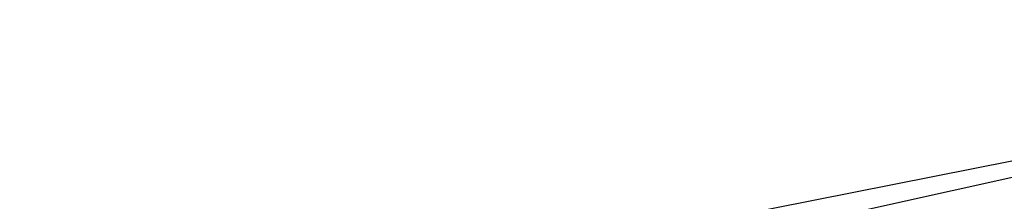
# Model space of a CAD drawing. Extents: x -0.371 to 0.222, y -0.116 to 0.
# Tile 212 of 256: x -0.073735 to -0.071737, y -0.100619 to -0.10025. Entities that reach past the tile are written whole.
import ezdxf

# ---------------------------------------------------------------- set-up
doc = ezdxf.new("R2010")
doc.units = 0
doc.layers.add('mesh', color=7, linetype='CONTINUOUS')

msp = doc.modelspace()

# ---------------------------------------------------------------- meshes
at = {"layer": 'mesh'}
mesh = msp.add_polyface(dxfattribs=at)
corners = [(-0.1049999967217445, -0.0051730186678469, -0.1608399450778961), (-0.1049999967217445, -0.0001730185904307, -0.1630621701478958), (-0.0187691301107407, -0.0001730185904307, -0.1630621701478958), (-0.1049999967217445, -0.1008608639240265, -0.1183120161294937), (-0.1099999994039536, -0.0051730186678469, -0.1608399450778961), (-0.1075000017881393, -0.0008428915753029, -0.1627644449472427), (-0.1069134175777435, -0.0005536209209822, -0.1628930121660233), (-0.1056526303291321, -0.0002157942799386, -0.1630431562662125), (-0.1062940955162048, -0.0003433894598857, -0.1629864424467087), (-0.0137691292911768, -0.0001730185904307, -0.1685337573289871), (-0.1049999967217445, -0.0001730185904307, -0.1743775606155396), (-0.0184193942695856, -0.03290144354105, -0.1773775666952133), (-0.1069318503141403, -0.0046553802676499, -0.1773775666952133), (-0.1070000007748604, -0.0051730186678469, -0.1773775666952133), (-0.0177917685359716, -0.0281341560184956, -0.1773775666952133), (-0.1067320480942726, -0.0041730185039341, -0.1773775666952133), (-0.1064142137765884, -0.0037588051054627, -0.1773775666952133), (-0.105517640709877, -0.0032411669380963, -0.1773775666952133), (-0.0159516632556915, -0.0236917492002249, -0.1773775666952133), (-0.1049999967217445, -0.003173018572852, -0.1773775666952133), (-0.1059999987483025, -0.0034409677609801, -0.1773775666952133), (-0.0187691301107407, -0.0051730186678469, -0.1608399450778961), (-0.1049999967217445, -0.0051730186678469, -0.1723775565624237), (-0.0177917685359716, -0.0281341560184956, -0.1723775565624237), (-0.0184193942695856, -0.03290144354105, -0.1723775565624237), (-0.1062940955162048, -0.0003433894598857, -0.1743775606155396), (-0.1049999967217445, -0.0023965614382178, -0.1772753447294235), (-0.1057185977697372, -0.0024911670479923, -0.1772753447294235), (-0.1049999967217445, -0.0016730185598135, -0.1769756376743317), (-0.1059058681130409, -0.0017922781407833, -0.1769756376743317), (-0.1049999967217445, -0.0010516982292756, -0.1764988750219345), (-0.1060666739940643, -0.0011921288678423, -0.1764988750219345), (-0.1049999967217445, -0.0005749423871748, -0.1758775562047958), (-0.1061900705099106, -0.0007316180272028, -0.1758775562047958), (-0.1049999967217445, -0.0002752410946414, -0.1751540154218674), (-0.1062676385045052, -0.0004421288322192, -0.1751540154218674), (-0.1063882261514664, -0.0027685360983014, -0.1772753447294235), (-0.1067499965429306, -0.0021419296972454, -0.1769756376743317), (-0.1070606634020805, -0.0016038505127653, -0.1764988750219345), (-0.1072990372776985, -0.0011909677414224, -0.1758775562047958), (-0.1074488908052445, -0.0009314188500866, -0.1751540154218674), (-0.1069632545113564, -0.0032097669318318, -0.1772753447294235), (-0.0137691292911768, -0.0002752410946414, -0.1751540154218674), (-0.0137691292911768, -0.0001730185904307, -0.1743775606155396), (-0.0137691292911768, -0.0005749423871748, -0.1758775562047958), (-0.0137691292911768, -0.0010516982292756, -0.1764988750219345), (-0.0137691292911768, -0.0016730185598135, -0.1769756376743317), (-0.0137691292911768, -0.0023965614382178, -0.1772753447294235), (-0.0137691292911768, -0.003173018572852, -0.1773775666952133), (-0.1745534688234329, -0.0396196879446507, -0.3418867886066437), (0.1744699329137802, -0.0395000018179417, -0.3400600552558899), (-0.1744699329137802, -0.0395000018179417, -0.3400600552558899)]
mesh.append_faces([[corners[k] for k in face] for face in [(0, 1, 2, 2), (3, 4, 0, 0), (0, 5, 6, 6), (0, 7, 1, 1), (0, 8, 7, 7), (6, 8, 0, 0), (9, 1, 10, 10), (11, 12, 13, 13), (14, 15, 12, 12), (16, 15, 14, 14), (17, 18, 19, 19), (20, 14, 17, 17), (20, 16, 14, 14), (0, 21, 22, 22), (23, 24, 22, 22), (7, 10, 1, 1), (7, 25, 10, 10), (8, 25, 7, 7), (6, 25, 8, 8), (3, 0, 22, 22), (26, 17, 19, 19), (26, 27, 17, 17), (28, 27, 26, 26), (28, 29, 27, 27), (30, 29, 28, 28), (30, 31, 29, 29), (32, 31, 30, 30), (32, 33, 31, 31), (34, 33, 32, 32), (34, 35, 33, 33), (10, 35, 34, 34), (10, 25, 35, 35), (27, 20, 17, 17), (27, 36, 20, 20), (29, 36, 27, 27), (29, 37, 36, 36), (31, 37, 29, 29), (33, 38, 31, 31), (35, 39, 33, 33), (25, 40, 35, 35), (36, 16, 20, 20), (36, 41, 16, 16), (42, 43, 10, 10), (34, 42, 10, 10), (32, 44, 34, 34), (30, 45, 32, 32), (28, 46, 30, 30), (26, 47, 28, 28), (19, 48, 26, 26), (49, 50, 51, 51)]])
mesh = msp.add_polyface(dxfattribs=at)
corners = [(0.1049999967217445, -0.0051730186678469, -0.1608399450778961), (0.1099999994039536, -0.1008608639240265, -0.1183120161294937), (0.1049999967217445, -0.1008608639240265, -0.1183120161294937), (0.0177917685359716, -0.0281341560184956, -0.1773775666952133), (0.105517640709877, -0.0032411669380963, -0.1773775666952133), (0.1049999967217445, -0.003173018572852, -0.1773775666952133), (0.1059999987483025, -0.0034409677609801, -0.1773775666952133), (0.1064142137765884, -0.0037588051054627, -0.1773775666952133), (0.1067320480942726, -0.0041730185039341, -0.1773775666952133), (0.1069318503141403, -0.0046553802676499, -0.1773775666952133), (0.0184193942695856, -0.03290144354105, -0.1773775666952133), (0.1070000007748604, -0.0051730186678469, -0.1773775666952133), (0.0184193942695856, -0.0535000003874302, -0.1773775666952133), (0.1070000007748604, -0.1008608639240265, -0.1773775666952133), (0.0177917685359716, -0.0582672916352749, -0.1773775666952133), (0.0159516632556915, -0.0627096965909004, -0.1773775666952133), (0.1049999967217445, -0.1008608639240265, -0.1723775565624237), (0.0184193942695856, -0.03290144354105, -0.1723775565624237), (0.1049999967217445, -0.0051730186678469, -0.1723775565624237), (0.0177917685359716, -0.0582672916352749, -0.1723775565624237), (0.0184193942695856, -0.0535000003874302, -0.1723775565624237), (0.1076675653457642, -0.1008608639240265, -0.1773023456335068), (0.1077729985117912, -0.1008608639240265, -0.1772654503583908), (0.1077764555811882, -0.0051730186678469, -0.1772753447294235), (-0.1785841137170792, -0.0465000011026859, -0.3521844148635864), (0.1785841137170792, -0.0465000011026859, -0.3521844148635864), (0.1773053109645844, -0.0440063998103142, -0.350274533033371), (-0.1792470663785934, -0.0481302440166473, -0.3529893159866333), (0.1792470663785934, -0.0481302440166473, -0.3529893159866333), (-0.1797944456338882, -0.0498765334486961, -0.353583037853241), (0.1797944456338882, -0.0498765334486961, -0.353583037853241), (-0.1801612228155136, -0.0516621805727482, -0.3539389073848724), (0.1801612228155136, -0.0516621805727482, -0.3539389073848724), (-0.1803197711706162, -0.0535000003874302, -0.3540600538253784), (0.1803197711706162, -0.0535000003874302, -0.3540600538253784), (0.1802487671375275, -0.0553419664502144, -0.3539383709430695), (-0.1802487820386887, -0.0553419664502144, -0.3539383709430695), (0.179964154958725, -0.0571234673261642, -0.353583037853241), (-0.179964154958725, -0.0571234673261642, -0.353583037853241), (0.1794866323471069, -0.0588811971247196, -0.3529845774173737), (-0.1794866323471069, -0.0588811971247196, -0.3529845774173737), (0.1788889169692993, -0.0604999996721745, -0.3521844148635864), (0.1775881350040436, -0.0632000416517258, -0.3501126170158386), (-0.1774920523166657, -0.0633994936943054, -0.3499595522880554), (0.1774920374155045, -0.0633994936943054, -0.3499595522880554), (-0.1775881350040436, -0.0632000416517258, -0.3501126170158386), (0.175624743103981, -0.0665018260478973, -0.3348684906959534), (-0.1761859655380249, -0.0656243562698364, -0.3330600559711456), (0.1761859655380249, -0.0656243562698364, -0.3330600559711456), (0.1752804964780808, -0.0670229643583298, -0.3364365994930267), (-0.175624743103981, -0.0665018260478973, -0.3348684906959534), (0.1750412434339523, -0.0673784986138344, -0.3382195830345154), (-0.1752804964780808, -0.0670229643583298, -0.3364365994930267), (0.1749586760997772, -0.067500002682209, -0.3400600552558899), (-0.1750412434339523, -0.0673784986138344, -0.3382195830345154), (0.1750404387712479, -0.0673796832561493, -0.3418915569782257), (-0.1749586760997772, -0.067500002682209, -0.3400600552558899), (0.1752804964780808, -0.0670229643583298, -0.3436835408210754), (-0.1750404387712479, -0.0673796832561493, -0.3418915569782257), (0.175624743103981, -0.0665018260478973, -0.3452516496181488), (-0.1752804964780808, -0.0670229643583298, -0.3436835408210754), (0.1761859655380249, -0.0656243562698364, -0.3470600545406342), (-0.175624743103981, -0.0665018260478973, -0.3452516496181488), (-0.1757349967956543, -0.041375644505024, -0.3330600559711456), (0.1751871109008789, -0.0405456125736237, -0.3347512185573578), (0.1757349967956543, -0.041375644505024, -0.3330600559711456), (-0.1748006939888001, -0.0399770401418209, -0.3364365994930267), (0.1748006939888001, -0.0399770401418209, -0.3364365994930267), (-0.1744699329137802, -0.0395000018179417, -0.3400600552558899), (0.1744699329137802, -0.0395000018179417, -0.3400600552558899), (0.1745546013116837, -0.0396213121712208, -0.33822101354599), (-0.1745534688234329, -0.0396196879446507, -0.3418867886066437), (0.1745534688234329, -0.0396196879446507, -0.3418867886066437), (0.1748006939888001, -0.0399770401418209, -0.3436835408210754), (0.1751871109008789, -0.0405456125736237, -0.3453689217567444), (-0.1751871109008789, -0.0405456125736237, -0.3453689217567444), (0.1757349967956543, -0.041375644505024, -0.3470600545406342), (0.1797944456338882, -0.0498765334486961, -0.3265371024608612), (0.0108555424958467, -0.0520648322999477, -0.3261338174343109), (0.0105768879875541, -0.0506659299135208, -0.3263499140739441), (0.1801614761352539, -0.0516638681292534, -0.3261809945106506), (0.010950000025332, -0.0535000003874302, -0.3260600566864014), (0.1802486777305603, -0.0553428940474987, -0.3261818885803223), (0.0108558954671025, -0.0549324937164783, -0.3261335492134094), (0.179964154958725, -0.0571234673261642, -0.3265371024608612), (0.0105244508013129, -0.0563215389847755, -0.3263894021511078), (0.0103331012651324, -0.0571234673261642, -0.3265371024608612), (0.1775881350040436, -0.0632000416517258, -0.3300075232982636), (0.1774920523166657, -0.0633994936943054, -0.3301605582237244), (0.0083322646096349, -0.0604746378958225, -0.3279824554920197), (0.0014483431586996, -0.0643537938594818, -0.3312172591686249), (0.0028340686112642, -0.0640768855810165, -0.3308878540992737), (0.1770969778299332, -0.0436030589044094, -0.3499575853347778), (-0.1757349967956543, -0.041375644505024, -0.3470600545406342)]
mesh.append_faces([[corners[k] for k in face] for face in [(0, 1, 2, 2), (3, 4, 5, 5), (3, 6, 4, 4), (7, 6, 3, 3), (3, 8, 7, 7), (3, 9, 8, 8), (10, 11, 9, 9), (12, 13, 11, 11), (14, 15, 13, 13), (16, 17, 18, 18), (19, 20, 16, 16), (16, 0, 2, 2), (16, 18, 0, 0), (11, 13, 21, 21), (22, 11, 21, 21), (22, 23, 11, 11), (24, 25, 26, 26), (27, 28, 25, 25), (29, 30, 28, 28), (31, 32, 30, 30), (33, 34, 32, 32), (33, 35, 34, 34), (36, 37, 35, 35), (38, 39, 37, 37), (40, 41, 39, 39), (42, 43, 44, 44), (41, 45, 42, 42), (46, 47, 48, 48), (49, 50, 46, 46), (51, 52, 49, 49), (53, 54, 51, 51), (55, 56, 53, 53), (57, 58, 55, 55), (59, 60, 57, 57), (61, 62, 59, 59), (63, 64, 65, 65), (66, 67, 64, 64), (68, 69, 70, 70), (71, 72, 69, 69), (71, 73, 72, 72), (74, 75, 76, 76), (77, 78, 79, 79), (80, 81, 78, 78), (82, 83, 81, 81), (84, 85, 83, 83), (84, 86, 85, 85), (87, 88, 89, 89), (90, 91, 48, 48), (24, 26, 92, 92), (76, 93, 92, 92)]])
mesh = msp.add_polyface(dxfattribs=at)
corners = [(-0.1099999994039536, -0.0051730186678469, -0.1743775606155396), (-0.1099999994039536, -0.0051730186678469, -0.1608399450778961), (-0.1099999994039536, -0.1008608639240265, -0.1183120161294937), (-0.1095980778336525, -0.0051730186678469, -0.1758775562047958), (-0.1091079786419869, -0.1008608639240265, -0.176485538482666), (-0.1091213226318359, -0.0051730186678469, -0.1764988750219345), (-0.1098977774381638, -0.0051730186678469, -0.1751540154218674), (-0.1095838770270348, -0.1008608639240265, -0.1758686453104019), (-0.1098878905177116, -0.1008608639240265, -0.1751505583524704), (-0.1099999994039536, -0.1008608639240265, -0.1743775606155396), (-0.1099247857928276, -0.1008608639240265, -0.1750451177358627), (-0.1739016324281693, -0.0069415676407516, -0.3400600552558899), (-0.1745990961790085, -0.0067900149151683, -0.3455264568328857), (-0.1746205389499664, -0.0069415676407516, -0.3455207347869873), (-0.1738794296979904, -0.0067900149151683, -0.3400600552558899), (-0.1746205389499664, -0.0069415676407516, -0.3345994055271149), (-0.1745990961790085, -0.0067900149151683, -0.334593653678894), (-0.1767282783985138, -0.0069415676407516, -0.3295108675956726), (-0.1745412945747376, -0.006649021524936, -0.3455419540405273), (-0.1738195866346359, -0.006649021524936, -0.3400600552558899), (-0.1767090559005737, -0.0067900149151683, -0.3294997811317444), (-0.1745412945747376, -0.006649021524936, -0.3345781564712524), (-0.1756651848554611, -0.0689000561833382, -0.3452408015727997), (-0.1756994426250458, -0.0691694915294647, -0.3452316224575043), (-0.1749831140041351, -0.0689000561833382, -0.3400600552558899), (-0.1750185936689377, -0.0691694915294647, -0.3400600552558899), (-0.1756651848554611, -0.0689000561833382, -0.3348793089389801), (-0.175791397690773, -0.069424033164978, -0.345207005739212), (-0.1751137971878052, -0.069424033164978, -0.3400600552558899), (-0.1756994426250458, -0.0691694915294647, -0.3348884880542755), (-0.1751871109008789, -0.0405456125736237, -0.3453689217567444), (-0.1748006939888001, -0.0399770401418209, -0.3436835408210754), (-0.1767282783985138, -0.0069415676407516, -0.3506092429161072), (-0.1748006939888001, -0.0399770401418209, -0.3364365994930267), (-0.1751871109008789, -0.0405456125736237, -0.3347512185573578), (-0.1745546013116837, -0.0396213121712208, -0.33822101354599), (-0.1744699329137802, -0.0395000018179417, -0.3400600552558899), (-0.1745534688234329, -0.0396196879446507, -0.3418867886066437), (-0.1757349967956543, -0.041375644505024, -0.3330600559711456), (-0.1749586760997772, -0.067500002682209, -0.3400600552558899), (-0.1750404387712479, -0.0673796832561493, -0.3418915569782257), (-0.1750412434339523, -0.0673784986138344, -0.3382195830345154), (-0.1752804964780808, -0.0670229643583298, -0.3364365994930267), (-0.1752804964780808, -0.0670229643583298, -0.3436835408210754), (-0.175624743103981, -0.0665018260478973, -0.3452516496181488), (-0.1774920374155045, -0.0633994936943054, -0.3301605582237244), (-0.0028340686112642, -0.0640768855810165, -0.3308878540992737), (-0.1761859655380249, -0.0656243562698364, -0.3330600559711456), (-0.1775881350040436, -0.0632000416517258, -0.3300075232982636), (-0.0077428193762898, -0.0612428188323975, -0.3283960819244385), (-0.1788889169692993, -0.0604999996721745, -0.3279356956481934), (-0.0083322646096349, -0.0604746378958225, -0.3279824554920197), (-0.1794859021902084, -0.0588834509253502, -0.3271365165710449), (-0.0094829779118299, -0.0589749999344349, -0.3271750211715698), (-0.179964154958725, -0.0571234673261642, -0.3265371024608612), (-0.0103331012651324, -0.0571234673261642, -0.3265371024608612), (-0.1802486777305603, -0.0553428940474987, -0.3261818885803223), (-0.0108544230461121, -0.0549436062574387, -0.3261346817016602), (-0.1803197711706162, -0.0535000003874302, -0.3260600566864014), (-0.010950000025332, -0.0535000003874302, -0.3260600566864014), (-0.1801614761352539, -0.0516638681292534, -0.3261809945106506), (-0.1797944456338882, -0.0498765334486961, -0.3265371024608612), (-0.010855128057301, -0.052061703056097, -0.3261341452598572), (-0.1792465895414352, -0.0481289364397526, -0.3271313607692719), (-0.0103331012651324, -0.0498765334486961, -0.3265371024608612), (-0.1785841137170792, -0.0465000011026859, -0.3279356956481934), (-0.0094829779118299, -0.0480250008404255, -0.3271750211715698), (-0.1773063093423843, -0.0440101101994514, -0.3298462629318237), (-0.0083322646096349, -0.0465253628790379, -0.3279824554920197), (-0.0046800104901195, -0.0436005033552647, -0.3301605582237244), (-0.1770960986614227, -0.0436005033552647, -0.3301605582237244)]
mesh.append_faces([[corners[k] for k in face] for face in [(0, 1, 2, 2), (3, 4, 5, 5), (6, 7, 3, 3), (0, 8, 6, 6), (9, 10, 0, 0), (11, 12, 13, 13), (11, 14, 12, 12), (15, 14, 11, 11), (15, 16, 14, 14), (17, 16, 15, 15), (14, 18, 12, 12), (16, 19, 14, 14), (20, 21, 16, 16), (22, 23, 24, 24), (24, 25, 26, 26), (24, 23, 25, 25), (23, 27, 25, 25), (25, 28, 29, 29), (25, 27, 28, 28), (13, 30, 31, 31), (32, 30, 13, 13), (15, 33, 34, 34), (15, 35, 33, 33), (11, 35, 15, 15), (11, 36, 35, 35), (13, 36, 11, 11), (13, 37, 36, 36), (31, 37, 13, 13), (38, 15, 34, 34), (38, 17, 15, 15), (24, 39, 40, 40), (24, 41, 39, 39), (26, 41, 24, 24), (26, 42, 41, 41), (43, 24, 40, 40), (43, 22, 24, 24), (44, 22, 43, 43), (45, 46, 47, 47), (48, 49, 45, 45), (50, 51, 48, 48), (52, 53, 50, 50), (54, 55, 52, 52), (56, 57, 54, 54), (58, 59, 56, 56), (60, 59, 58, 58), (61, 62, 60, 60), (63, 64, 61, 61), (65, 66, 63, 63), (67, 68, 65, 65), (38, 69, 70, 70)]])
mesh = msp.add_polyface(dxfattribs=at)
corners = [(-0.0578189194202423, -0.0748105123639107, 0.150477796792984), (-0.0579166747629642, -0.0733328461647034, 0.1546642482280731), (-0.0579166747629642, -0.0750174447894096, 0.1505972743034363), (-0.0578189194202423, -0.0731020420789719, 0.1546024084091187), (-0.0579166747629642, -0.0727582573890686, 0.1590286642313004), (-0.0578189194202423, -0.0725193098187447, 0.1590286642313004), (-0.0579166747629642, -0.0733328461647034, 0.1633930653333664), (-0.0578189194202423, -0.0731020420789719, 0.1634549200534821), (-0.0579166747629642, -0.0750174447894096, 0.1674600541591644), (-0.0578189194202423, -0.0748105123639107, 0.1675795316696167), (-0.0579166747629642, -0.07769725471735, 0.1709524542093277), (-0.0579500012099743, -0.0735801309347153, 0.1547305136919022), (-0.0579500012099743, -0.0752391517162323, 0.1507252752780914), (-0.0579500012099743, -0.0730142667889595, 0.1590286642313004), (-0.0579500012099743, -0.0735801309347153, 0.1633268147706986), (-0.0579500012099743, -0.0752391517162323, 0.1673320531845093), (-0.0579500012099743, -0.0778782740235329, 0.1707714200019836), (-0.1049999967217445, -0.1008608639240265, -0.1183120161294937), (-0.1099999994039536, -0.1008608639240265, -0.1183120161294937), (-0.1099999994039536, -0.0051730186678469, -0.1608399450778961), (-0.0184193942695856, -0.03290144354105, -0.1773775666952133), (-0.1070000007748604, -0.0051730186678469, -0.1773775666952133), (-0.1070000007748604, -0.1008608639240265, -0.1773775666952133), (-0.1049999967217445, -0.0051730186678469, -0.1723775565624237), (-0.0184193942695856, -0.0535000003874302, -0.1723775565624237), (-0.1049999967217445, -0.1008608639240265, -0.1723775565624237), (-0.1077764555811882, -0.0051730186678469, -0.1772753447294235), (-0.1076675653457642, -0.1008608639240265, -0.1773023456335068), (0.1745546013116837, -0.0396213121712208, -0.33822101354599), (-0.1748006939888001, -0.0399770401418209, -0.3364365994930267), (-0.1745546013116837, -0.0396213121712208, -0.33822101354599), (-0.1792470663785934, -0.0481302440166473, -0.3529893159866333), (0.1785841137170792, -0.0465000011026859, -0.3521844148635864), (-0.1785841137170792, -0.0465000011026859, -0.3521844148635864), (-0.1797944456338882, -0.0498765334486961, -0.353583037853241), (0.1792470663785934, -0.0481302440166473, -0.3529893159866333), (-0.1801612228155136, -0.0516621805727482, -0.3539389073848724), (0.1797944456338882, -0.0498765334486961, -0.353583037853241), (-0.1803197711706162, -0.0535000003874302, -0.3540600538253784), (0.1801612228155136, -0.0516621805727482, -0.3539389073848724), (-0.1802487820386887, -0.0553419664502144, -0.3539383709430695), (0.1802487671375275, -0.0553419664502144, -0.3539383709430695), (-0.179964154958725, -0.0571234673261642, -0.353583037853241), (0.179964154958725, -0.0571234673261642, -0.353583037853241), (-0.1794866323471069, -0.0588811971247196, -0.3529845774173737), (0.1794866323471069, -0.0588811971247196, -0.3529845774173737), (0.1775881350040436, -0.0632000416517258, -0.3501126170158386), (-0.1775881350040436, -0.0632000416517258, -0.3501126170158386), (-0.1774920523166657, -0.0633994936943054, -0.3499595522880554), (0.1788889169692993, -0.0604999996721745, -0.3521844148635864), (-0.1788889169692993, -0.0604999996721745, -0.3521844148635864), (0.175624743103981, -0.0665018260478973, -0.3348684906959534), (-0.175624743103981, -0.0665018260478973, -0.3348684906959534), (-0.1761859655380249, -0.0656243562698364, -0.3330600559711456), (0.1752804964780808, -0.0670229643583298, -0.3364365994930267), (-0.1752804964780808, -0.0670229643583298, -0.3364365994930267), (0.1750412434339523, -0.0673784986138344, -0.3382195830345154), (-0.1750412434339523, -0.0673784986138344, -0.3382195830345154), (0.1749586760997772, -0.067500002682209, -0.3400600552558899), (-0.1749586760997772, -0.067500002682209, -0.3400600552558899), (0.1750404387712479, -0.0673796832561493, -0.3418915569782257), (-0.1750404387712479, -0.0673796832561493, -0.3418915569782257), (0.1752804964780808, -0.0670229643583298, -0.3436835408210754), (-0.1752804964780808, -0.0670229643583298, -0.3436835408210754), (0.175624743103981, -0.0665018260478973, -0.3452516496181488), (-0.175624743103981, -0.0665018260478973, -0.3452516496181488), (0.1761859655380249, -0.0656243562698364, -0.3470600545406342), (-0.1761859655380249, -0.0656243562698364, -0.3470600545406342), (-0.1773063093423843, -0.0440101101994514, -0.3298462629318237), (-0.1770960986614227, -0.0436005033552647, -0.3301605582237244), (-0.0083322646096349, -0.0465253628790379, -0.3279824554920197), (-0.0014489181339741, -0.0426462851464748, -0.3312171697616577), (-0.0028340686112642, -0.0429231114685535, -0.3308878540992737), (-0.1757349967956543, -0.041375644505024, -0.3330600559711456), (-0.1751871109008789, -0.0405456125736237, -0.3347512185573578), (0.1751871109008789, -0.0405456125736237, -0.3347512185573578), (-0.1744699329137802, -0.0395000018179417, -0.3400600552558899), (-0.1748006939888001, -0.0399770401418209, -0.3436835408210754), (0.1748006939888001, -0.0399770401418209, -0.3436835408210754), (-0.1745534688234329, -0.0396196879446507, -0.3418867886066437), (0.1757349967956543, -0.041375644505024, -0.3470600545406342), (-0.1751871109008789, -0.0405456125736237, -0.3453689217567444), (-0.1757349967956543, -0.041375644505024, -0.3470600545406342), (0.1770969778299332, -0.0436030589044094, -0.3499575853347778), (-0.1773053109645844, -0.0440063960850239, -0.3502745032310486), (-0.1770969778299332, -0.0436030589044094, -0.3499575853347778)]
mesh.append_faces([[corners[k] for k in face] for face in [(0, 1, 2, 2), (3, 1, 0, 0), (3, 4, 1, 1), (5, 4, 3, 3), (5, 6, 4, 4), (7, 6, 5, 5), (7, 8, 6, 6), (9, 10, 8, 8), (2, 11, 12, 12), (1, 11, 2, 2), (1, 13, 11, 11), (4, 13, 1, 1), (4, 14, 13, 13), (6, 14, 4, 4), (6, 15, 14, 14), (8, 15, 6, 6), (8, 16, 15, 15), (17, 18, 19, 19), (20, 21, 22, 22), (23, 24, 25, 25), (21, 26, 27, 27), (28, 29, 30, 30), (31, 32, 33, 33), (34, 35, 31, 31), (36, 37, 34, 34), (38, 39, 36, 36), (40, 41, 38, 38), (42, 43, 40, 40), (44, 45, 42, 42), (46, 47, 48, 48), (49, 50, 47, 47), (51, 52, 53, 53), (54, 55, 52, 52), (56, 57, 55, 55), (58, 59, 57, 57), (60, 61, 59, 59), (62, 63, 61, 61), (64, 65, 63, 63), (66, 67, 65, 65), (68, 69, 70, 70), (71, 72, 73, 73), (74, 75, 73, 73), (29, 75, 74, 74), (76, 28, 30, 30), (77, 78, 79, 79), (80, 81, 82, 82), (83, 84, 33, 33), (83, 85, 84, 84), (83, 82, 85, 85)]])
mesh = msp.add_polyface(dxfattribs=at)
corners = [(-0.0175042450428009, -0.0062806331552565, 0.3652496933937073), (-0.0170174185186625, -0.0695465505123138, 0.369939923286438), (-0.0164375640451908, -0.0695465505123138, 0.3655354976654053), (-0.0181217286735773, -0.0062806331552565, 0.369939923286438), (-0.0164375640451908, -0.0695465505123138, 0.3743443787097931), (-0.0170782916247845, -0.0542586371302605, 0.1561732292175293), (-0.017070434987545, -0.0539698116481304, 0.1557373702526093), (-0.0168417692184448, -0.050892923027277, 0.1595036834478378), (-0.016740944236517, -0.0570243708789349, 0.1519885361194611), (-0.0160027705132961, -0.0599647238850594, 0.1491748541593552), (-0.0160655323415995, -0.0479278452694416, 0.1631246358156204), (-0.0161427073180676, -0.0485156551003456, 0.1632115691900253), (-0.016860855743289, -0.051346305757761, 0.1597422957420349), (-0.0170099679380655, -0.0529623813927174, 0.1585533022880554), (-0.0167052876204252, -0.0518167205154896, 0.1599585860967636), (-0.0165509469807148, -0.0512363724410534, 0.1606704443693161), (-0.0162546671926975, -0.0482139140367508, 0.161206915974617), (-0.0159314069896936, -0.0473530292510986, 0.1630308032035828), (-0.0167953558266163, -0.0504422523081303, 0.1592633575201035), (-0.0166815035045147, -0.0578730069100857, 0.1525305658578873), (-0.0166497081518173, -0.0583483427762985, 0.1519475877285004), (-0.0170639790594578, -0.0536804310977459, 0.1553007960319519), (-0.0167150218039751, -0.0569012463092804, 0.1513473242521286), (-0.0158692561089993, -0.0599556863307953, 0.1483828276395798), (-0.0172247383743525, -0.0624586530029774, 0.1576946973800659), (-0.0169086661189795, -0.0642837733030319, 0.1539716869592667), (-0.0159952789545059, -0.0599412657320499, 0.1499941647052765), (-0.0169086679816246, -0.0608858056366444, 0.1614112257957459), (-0.0159897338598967, -0.0491261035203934, 0.1632589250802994), (-0.0177917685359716, -0.0582672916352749, -0.1723775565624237), (-0.0177917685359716, -0.0582672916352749, -0.1705897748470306), (-0.0159516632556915, -0.0627096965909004, -0.1723775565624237), (-0.0184193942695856, -0.0535000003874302, -0.1705897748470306), (-0.0184193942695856, -0.0535000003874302, -0.1723775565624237), (-0.0184193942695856, -0.03290144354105, -0.1723775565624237), (-0.0177917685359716, -0.0582672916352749, -0.1815897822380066), (-0.0177917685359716, -0.0582672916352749, -0.1773775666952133), (-0.0159516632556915, -0.0627096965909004, -0.1815897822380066), (-0.0184193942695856, -0.0535000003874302, -0.1773775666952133), (-0.0184193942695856, -0.0535000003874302, -0.1815897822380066), (-0.0184193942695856, -0.03290144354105, -0.1773775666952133), (-0.0149999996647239, -0.0535000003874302, -0.1815897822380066), (-0.0144888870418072, -0.0573822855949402, -0.1815897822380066), (-0.0144888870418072, -0.0573822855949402, -0.1705897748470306), (-0.0144888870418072, -0.0496177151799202, -0.1705897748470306), (-0.0149999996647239, -0.0535000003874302, -0.1705897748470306), (-0.1070000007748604, -0.1008608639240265, -0.1773775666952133), (-0.0165093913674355, -0.0567691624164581, 0.1507232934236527), (-0.0157686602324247, -0.0534978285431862, 0.050591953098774), (-0.0170590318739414, -0.0533904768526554, 0.1548635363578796), (-0.0169042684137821, -0.0545426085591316, 0.1566151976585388), (-0.0165334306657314, -0.0500079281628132, 0.1590085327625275)]
mesh.append_faces([[corners[k] for k in face] for face in [(0, 1, 2, 2), (3, 4, 1, 1), (5, 6, 7, 7), (5, 8, 6, 6), (9, 8, 5, 5), (10, 11, 12, 12), (12, 7, 10, 10), (12, 5, 7, 7), (13, 5, 12, 12), (12, 14, 13, 13), (12, 15, 14, 14), (11, 15, 12, 12), (16, 17, 18, 18), (9, 19, 20, 20), (6, 18, 7, 7), (6, 21, 18, 18), (8, 21, 6, 6), (8, 22, 21, 21), (23, 22, 8, 8), (24, 25, 19, 19), (25, 20, 19, 19), (25, 26, 20, 20), (14, 15, 27, 27), (27, 13, 14, 14), (28, 27, 15, 15), (29, 30, 31, 31), (29, 32, 30, 30), (33, 32, 29, 29), (34, 32, 33, 33), (35, 36, 37, 37), (35, 38, 36, 36), (39, 38, 35, 35), (40, 38, 39, 39), (35, 41, 39, 39), (37, 42, 35, 35), (32, 43, 30, 30), (44, 45, 32, 32), (46, 38, 40, 40), (47, 48, 49, 49), (13, 50, 5, 5), (51, 18, 21, 21), (16, 18, 51, 51), (21, 49, 51, 51), (22, 49, 21, 21), (22, 47, 49, 49), (5, 50, 19, 19), (27, 50, 13, 13), (24, 50, 27, 27), (19, 50, 24, 24)]])
mesh = msp.add_polyface(dxfattribs=at)
corners = [(-0.0424614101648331, -0.0701550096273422, 0.0744575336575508), (-0.0405351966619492, -0.0697512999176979, 0.0759575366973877), (-0.0422320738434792, -0.070088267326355, 0.0759575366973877), (-0.0400598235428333, -0.0697044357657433, 0.0744575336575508), (-0.0400586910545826, -0.0697309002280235, 0.0759575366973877), (-0.0400733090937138, -0.0695299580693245, 0.0744575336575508), (-0.0425120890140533, -0.0699875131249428, 0.0744575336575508), (-0.0425120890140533, -0.0699875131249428, 0.0639575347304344), (-0.0400733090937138, -0.0695299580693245, 0.0639575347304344), (-0.0405331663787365, -0.0697682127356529, 0.0760869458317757), (-0.042214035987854, -0.0701527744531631, 0.0762075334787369), (-0.0405272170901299, -0.0698178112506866, 0.0762075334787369), (-0.0405177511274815, -0.0698967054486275, 0.0763110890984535), (-0.0422274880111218, -0.0701046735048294, 0.0760869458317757), (-0.040505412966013, -0.0699995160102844, 0.0763905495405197), (-0.0388193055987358, -0.0700476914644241, 0.0764404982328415), (-0.0404910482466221, -0.0701192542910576, 0.0764404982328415), (-0.0388152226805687, -0.0699271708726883, 0.0763905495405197), (-0.0388117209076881, -0.0698236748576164, 0.0763110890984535), (-0.0388090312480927, -0.0697442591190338, 0.0762075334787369), (-0.0388073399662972, -0.0696943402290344, 0.0760869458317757), (-0.1070000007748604, -0.1008608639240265, -0.1773775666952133), (-0.0177917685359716, -0.0582672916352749, -0.1773775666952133), (-0.0184193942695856, -0.0535000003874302, -0.1773775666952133), (-0.1049999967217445, -0.1008608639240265, -0.1723775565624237), (-0.0184193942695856, -0.0535000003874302, -0.1723775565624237), (-0.0177917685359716, -0.0582672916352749, -0.1723775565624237), (-0.0391891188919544, -0.0701212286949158, 0.2514575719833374), (-0.0419886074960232, -0.0700803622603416, 0.2153535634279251), (-0.0398641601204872, -0.0695668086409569, 0.1805153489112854), (-0.040741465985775, -0.0701910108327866, 0.2513731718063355), (-0.0408149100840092, -0.0700200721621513, 0.1788419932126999), (-0.0419188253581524, -0.0698322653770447, 0.1803929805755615), (-0.0418489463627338, -0.0702276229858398, 0.1788420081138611), (-0.0415886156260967, -0.069749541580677, 0.1803924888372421), (-0.0398632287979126, -0.0695802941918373, 0.1803958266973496), (-0.0391891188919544, -0.0695660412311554, 0.1803976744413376), (-0.0417443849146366, -0.0696276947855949, 0.1769358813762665), (-0.0414682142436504, -0.0708536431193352, 0.1479358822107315), (-0.0387214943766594, -0.069352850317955, 0.1769358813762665), (-0.0416346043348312, -0.0701150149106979, 0.1774575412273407), (-0.0416597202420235, -0.0700035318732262, 0.1774442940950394), (-0.038741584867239, -0.0698519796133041, 0.1774575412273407), (-0.038721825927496, -0.0693611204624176, 0.1770506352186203), (-0.041742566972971, -0.0696357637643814, 0.1770506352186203), (-0.0421926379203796, -0.0702292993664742, 0.0763110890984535), (-0.0415827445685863, -0.0697354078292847, 0.1805120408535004), (-0.0433769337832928, -0.0704089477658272, 0.2150826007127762), (-0.0391891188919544, -0.0699354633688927, 0.1788420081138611), (-0.040804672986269, -0.0701169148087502, 0.1786435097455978), (-0.0391891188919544, -0.0701502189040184, 0.1785378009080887), (-0.0391891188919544, -0.0699979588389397, 0.1786925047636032), (-0.0387369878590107, -0.0697377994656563, 0.1774442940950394), (-0.0416835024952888, -0.0698979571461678, 0.1774052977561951), (-0.0387326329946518, -0.0696296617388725, 0.1774052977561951), (-0.0417221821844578, -0.0697262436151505, 0.1772595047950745), (-0.0387255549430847, -0.0694537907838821, 0.1772595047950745)]
mesh.append_faces([[corners[k] for k in face] for face in [(0, 1, 2, 2), (3, 1, 0, 0), (3, 4, 1, 1), (0, 5, 3, 3), (0, 6, 5, 5), (5, 7, 8, 8), (6, 7, 5, 5), (9, 1, 4, 4), (10, 11, 12, 12), (13, 11, 10, 10), (13, 9, 11, 11), (2, 9, 13, 13), (2, 1, 9, 9), (14, 15, 16, 16), (12, 17, 14, 14), (11, 18, 12, 12), (9, 19, 11, 11), (4, 20, 9, 9), (21, 22, 23, 23), (24, 25, 26, 26), (27, 28, 29, 29), (30, 28, 27, 27), (31, 32, 33, 33), (31, 34, 32, 32), (35, 34, 31, 31), (29, 35, 36, 36), (37, 38, 39, 39), (40, 41, 42, 42), (43, 37, 39, 39), (44, 37, 43, 43), (45, 14, 16, 16), (45, 12, 14, 14), (10, 12, 45, 45), (28, 46, 29, 29), (47, 46, 28, 28), (35, 31, 48, 48), (49, 50, 51, 51), (49, 51, 48, 48), (31, 49, 48, 48), (33, 49, 31, 31), (46, 35, 29, 29), (46, 34, 35, 35), (46, 32, 34, 34), (52, 53, 54, 54), (41, 53, 52, 52), (54, 55, 56, 56), (53, 55, 54, 54), (56, 44, 43, 43), (55, 44, 56, 56)]])
mesh = msp.add_polyface(dxfattribs=at)
corners = [(-0.0409582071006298, -0.0731176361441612, 0.0764575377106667), (-0.0404756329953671, -0.0702477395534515, 0.0764575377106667), (-0.0388653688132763, -0.0729273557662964, 0.0764575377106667), (-0.0429304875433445, -0.0738430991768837, 0.0764575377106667), (-0.0420974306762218, -0.0705697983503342, 0.0764575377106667), (-0.0371802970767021, -0.0703593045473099, 0.0764575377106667), (-0.0367945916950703, -0.0732852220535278, 0.0764575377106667), (-0.0391891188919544, -0.0809708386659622, 0.0639575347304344), (-0.0400733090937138, -0.0695299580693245, 0.0639575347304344), (-0.0425120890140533, -0.0699875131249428, 0.0639575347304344), (-0.0375931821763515, -0.0696073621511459, 0.0639575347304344), (-0.0409582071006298, -0.0731176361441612, 0.089580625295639), (-0.0388653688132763, -0.0729273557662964, 0.089580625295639), (-0.0367945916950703, -0.0732852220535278, 0.089580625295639), (-0.0348869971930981, -0.0741668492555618, 0.089580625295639), (-0.0388874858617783, -0.0734769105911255, 0.089580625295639), (-0.0369581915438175, -0.0738103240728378, 0.089580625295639), (-0.0408373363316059, -0.0736541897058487, 0.089580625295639), (-0.0426748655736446, -0.0743300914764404, 0.089580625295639), (-0.0429304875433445, -0.0738430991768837, 0.089580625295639), (-0.0408360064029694, -0.0736604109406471, 0.1156900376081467), (-0.0410667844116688, -0.0737096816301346, 0.1156193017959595), (-0.0369599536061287, -0.0738154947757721, 0.1175765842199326), (-0.0370996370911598, -0.0737677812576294, 0.1175273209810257), (-0.0364350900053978, -0.0739947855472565, 0.1177617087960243), (-0.0351809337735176, -0.0746317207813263, 0.089580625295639), (-0.0404408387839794, -0.073576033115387, 0.1158111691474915), (-0.0397522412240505, -0.0734920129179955, 0.1161079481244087), (-0.039089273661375, -0.0734715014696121, 0.1164557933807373), (-0.0388890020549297, -0.0734922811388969, 0.1165688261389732), (-0.0377475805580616, -0.0736106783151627, 0.1172130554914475), (-0.0424364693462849, -0.0742103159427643, 0.1154524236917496), (-0.0416978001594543, -0.0739028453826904, 0.1155041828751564), (-0.1049999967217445, -0.1008608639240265, -0.1723775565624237), (-0.0159516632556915, -0.0627096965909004, -0.1723775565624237), (-0.0130244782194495, -0.066524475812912, -0.1723775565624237), (-0.041549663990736, -0.0721611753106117, 0.1784575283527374), (-0.0437493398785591, -0.0730723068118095, 0.1774575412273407), (-0.041549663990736, -0.0721611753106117, 0.1774575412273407), (-0.0388874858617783, -0.0734769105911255, 0.1474575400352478), (-0.0413584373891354, -0.0713409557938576, 0.1474575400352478), (-0.0408373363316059, -0.0736541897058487, 0.1474575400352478), (-0.0369581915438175, -0.0738103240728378, 0.1474575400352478), (-0.0387921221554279, -0.0711076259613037, 0.1474575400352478), (-0.0351809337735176, -0.0746317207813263, 0.1474575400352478), (-0.0362528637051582, -0.0715464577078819, 0.1474575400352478), (-0.041042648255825, -0.0737034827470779, 0.1219359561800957), (-0.0426748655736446, -0.0743300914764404, 0.1474575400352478), (-0.0419918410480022, -0.0740142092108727, 0.1217840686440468), (-0.0408354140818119, -0.0736642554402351, 0.1220196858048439), (-0.0369612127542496, -0.0738208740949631, 0.124485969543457), (-0.0375757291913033, -0.0736464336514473, 0.1241037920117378), (-0.0401200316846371, -0.0735288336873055, 0.1223087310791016), (-0.0360845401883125, -0.074143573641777, 0.1249198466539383), (-0.0354490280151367, -0.0744699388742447, 0.1251141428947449), (-0.0367135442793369, -0.0738911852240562, 0.1246399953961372), (-0.0388144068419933, -0.0734802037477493, 0.123169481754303)]
mesh.append_faces([[corners[k] for k in face] for face in [(0, 1, 2, 2), (3, 4, 0, 0), (2, 5, 6, 6), (7, 8, 9, 9), (7, 10, 8, 8), (0, 11, 3, 3), (0, 12, 11, 11), (2, 12, 0, 0), (2, 13, 12, 12), (6, 13, 2, 2), (6, 14, 13, 13), (15, 13, 16, 16), (15, 12, 13, 13), (17, 12, 15, 15), (17, 11, 12, 12), (18, 11, 17, 17), (18, 19, 11, 11), (17, 20, 21, 21), (16, 22, 23, 23), (16, 24, 22, 22), (25, 24, 16, 16), (15, 20, 17, 17), (15, 26, 20, 20), (27, 26, 15, 15), (15, 28, 27, 27), (15, 29, 28, 28), (16, 29, 15, 15), (16, 30, 29, 29), (23, 30, 16, 16), (17, 31, 18, 18), (17, 32, 31, 31), (21, 32, 17, 17), (33, 34, 35, 35), (36, 37, 38, 38), (39, 40, 41, 41), (42, 43, 39, 39), (44, 45, 42, 42), (46, 47, 48, 48), (46, 41, 47, 47), (49, 41, 46, 46), (39, 50, 42, 42), (39, 51, 50, 50), (49, 52, 41, 41), (42, 53, 54, 54), (42, 55, 53, 53), (50, 55, 42, 42), (39, 56, 51, 51), (41, 56, 39, 39), (41, 52, 56, 56)]])
mesh = msp.add_polyface(dxfattribs=at)
corners = [(-0.0511867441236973, -0.0797806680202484, 0.1443272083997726), (-0.0513689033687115, -0.0797694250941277, 0.1443184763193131), (-0.0513067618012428, -0.0807958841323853, 0.1437446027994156), (-0.0512956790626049, -0.0786692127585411, 0.1451165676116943), (-0.0511082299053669, -0.0786911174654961, 0.1451178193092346), (-0.0509957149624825, -0.077158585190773, 0.1465686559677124), (-0.0511975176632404, -0.0779165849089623, 0.1717562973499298), (-0.0511008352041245, -0.0780396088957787, 0.1716497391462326), (-0.0513085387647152, -0.0783695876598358, 0.1721732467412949), (-0.0514338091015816, -0.0782656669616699, 0.1722633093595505), (-0.0517326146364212, -0.0808176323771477, 0.1741186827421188), (-0.0513224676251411, -0.077804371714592, 0.1718436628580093), (-0.0506964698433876, -0.0799190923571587, 0.1445123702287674), (-0.0505699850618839, -0.0799949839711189, 0.1446201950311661), (-0.0506076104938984, -0.0788774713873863, 0.145284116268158), (-0.0511425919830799, -0.0786052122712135, 0.1719405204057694), (-0.0510049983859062, -0.0783002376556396, 0.1713948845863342), (-0.0511076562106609, -0.0787287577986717, 0.1718059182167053), (-0.0515818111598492, -0.07817592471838, 0.1723314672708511), (-0.051875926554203, -0.0807695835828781, 0.1742005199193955), (-0.0507579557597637, -0.0787971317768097, 0.1452031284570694), (-0.050844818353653, -0.079856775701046, 0.1444258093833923), (-0.0513766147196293, -0.0811071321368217, 0.1736237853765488), (-0.0511067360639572, -0.0788504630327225, 0.1716652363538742), (-0.051426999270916, -0.0810242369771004, 0.1737656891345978), (-0.0517474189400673, -0.0781034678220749, 0.1723753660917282), (-0.0514712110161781, -0.0777069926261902, 0.1719087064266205), (-0.0509268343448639, -0.0787342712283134, 0.1451470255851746), (-0.0510100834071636, -0.0798101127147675, 0.1443633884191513), (-0.0512103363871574, -0.0784840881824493, 0.1720643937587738), (-0.0510358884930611, -0.0781690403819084, 0.1715278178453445), (-0.0516076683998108, -0.0808773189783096, 0.1740168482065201), (-0.0515047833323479, -0.0809468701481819, 0.1738980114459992), (-0.0513551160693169, -0.0811931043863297, 0.1734765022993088), (-0.0507935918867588, -0.0801795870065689, 0.1581100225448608), (-0.0512723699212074, -0.0780488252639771, 0.2775589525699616), (-0.051621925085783, -0.0794550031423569, 0.3098056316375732), (-0.0517793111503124, -0.0798548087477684, 0.3092279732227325), (-0.0507308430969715, -0.0769189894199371, 0.2789003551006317), (-0.052071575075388, -0.0804098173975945, 0.2748781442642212), (-0.0508811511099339, -0.0767324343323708, 0.2446806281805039), (-0.0518402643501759, -0.0793130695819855, 0.3107592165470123), (-0.0517426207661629, -0.0793039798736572, 0.3105948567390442), (-0.0507550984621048, -0.0769413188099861, 0.3141729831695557), (-0.0516664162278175, -0.0792932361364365, 0.3104245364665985), (-0.0516154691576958, -0.0792797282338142, 0.3102527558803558), (-0.0505988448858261, -0.0769158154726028, 0.3136681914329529), (-0.0506879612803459, -0.0769365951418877, 0.3140071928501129), (-0.0520845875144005, -0.079330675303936, 0.3110523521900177), (-0.0509321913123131, -0.0769505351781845, 0.3144749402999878), (-0.0749897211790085, -0.1006133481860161, 0.372106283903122), (-0.0427346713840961, -0.0711922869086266, 0.3230613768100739), (-0.0424550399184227, -0.0711567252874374, 0.3231127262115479), (-0.0514639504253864, -0.07868742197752, 0.1784575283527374), (-0.0512394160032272, -0.0776825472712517, 0.1784699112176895), (-0.0515703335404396, -0.078657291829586, 0.1784699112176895), (-0.0509833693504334, -0.0783589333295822, 0.171167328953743), (-0.0501068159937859, -0.0785500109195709, 0.146852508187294), (-0.051548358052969, -0.0792681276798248, 0.3100756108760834), (-0.0511446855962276, -0.078242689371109, 0.3115572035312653), (-0.0505524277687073, -0.0769004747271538, 0.3134964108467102), (-0.0519184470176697, -0.0807697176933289, 0.1784697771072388), (-0.0514247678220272, -0.077608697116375, 0.1785653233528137), (-0.0517622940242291, -0.0786029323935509, 0.1785652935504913)]
mesh.append_faces([[corners[k] for k in face] for face in [(0, 1, 2, 2), (0, 3, 1, 1), (4, 3, 0, 0), (4, 5, 3, 3), (6, 7, 8, 8), (9, 8, 10, 10), (9, 6, 8, 8), (11, 6, 9, 9), (12, 13, 14, 14), (15, 16, 17, 17), (18, 9, 19, 19), (18, 11, 9, 9), (20, 12, 14, 14), (21, 12, 20, 20), (22, 17, 23, 23), (24, 15, 17, 17), (25, 26, 18, 18), (27, 21, 20, 20), (28, 21, 27, 27), (4, 28, 27, 27), (0, 28, 4, 4), (29, 7, 30, 30), (29, 8, 7, 7), (31, 8, 29, 29), (31, 10, 8, 8), (15, 30, 16, 16), (15, 29, 30, 30), (32, 29, 15, 15), (32, 31, 29, 29), (33, 23, 34, 34), (35, 36, 37, 37), (38, 36, 35, 35), (35, 39, 40, 40), (41, 42, 43, 43), (44, 45, 46, 46), (42, 44, 47, 47), (43, 48, 41, 41), (43, 49, 48, 48), (50, 51, 52, 52), (53, 54, 55, 55), (17, 56, 23, 23), (17, 16, 56, 56), (34, 23, 56, 56), (56, 57, 34, 34), (38, 58, 36, 36), (59, 60, 58, 58), (58, 37, 36, 36), (45, 58, 46, 46), (61, 53, 55, 55), (55, 62, 63, 63)]])
mesh = msp.add_polyface(dxfattribs=at)
corners = [(-0.0269897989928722, -0.0808282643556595, 0.1739772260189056), (-0.0270087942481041, -0.0809141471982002, 0.1738325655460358), (-0.0272918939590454, -0.0785465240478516, 0.1722262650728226), (-0.0265066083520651, -0.0778619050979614, 0.1728168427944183), (-0.0263271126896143, -0.0778257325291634, 0.1728120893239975), (-0.0261952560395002, -0.0804134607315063, 0.1746458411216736), (-0.0272908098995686, -0.0786658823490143, 0.1720873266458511), (-0.0272985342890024, -0.0789051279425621, 0.1444322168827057), (-0.0270730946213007, -0.0794978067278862, 0.1439900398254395), (-0.0271166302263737, -0.0788817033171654, 0.1444245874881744), (-0.0272521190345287, -0.0795150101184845, 0.1440018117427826), (-0.0271199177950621, -0.0805863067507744, 0.1433817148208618), (-0.0273526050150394, -0.0820833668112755, 0.1425628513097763), (-0.0272600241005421, -0.0784247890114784, 0.172359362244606), (-0.0269427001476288, -0.0807446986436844, 0.1741167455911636), (-0.0271962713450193, -0.0783047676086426, 0.1724821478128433), (-0.0268688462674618, -0.0806658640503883, 0.1742471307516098), (-0.0271027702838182, -0.0781904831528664, 0.1725905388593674), (-0.0267703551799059, -0.0805940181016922, 0.1743646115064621), (-0.0269826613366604, -0.0780857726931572, 0.1726808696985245), (-0.0266500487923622, -0.0805312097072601, 0.1744658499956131), (-0.0276362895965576, -0.0790080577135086, 0.1445269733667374), (-0.0277807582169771, -0.0790840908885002, 0.1446109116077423), (-0.0275854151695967, -0.0796010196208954, 0.1441037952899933), (-0.0268399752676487, -0.0779941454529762, 0.1727501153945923), (-0.0265113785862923, -0.0804792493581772, 0.17454794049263), (-0.0274247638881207, -0.0795497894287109, 0.1440401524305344), (-0.0274737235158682, -0.0789477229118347, 0.1444667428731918), (-0.0263583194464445, -0.0804396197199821, 0.174608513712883), (-0.0266794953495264, -0.07791867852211, 0.1727959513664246), (-0.0275201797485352, -0.0805686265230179, 0.1593830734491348), (-0.0274926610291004, -0.0779650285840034, 0.1713560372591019), (-0.1049999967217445, -0.1008608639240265, -0.1723775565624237), (-0.0047672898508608, -0.0712917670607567, -0.1723775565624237), (-0, -0.071919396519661, -0.1723775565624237), (-0.0271058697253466, -0.0780488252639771, 0.2775589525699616), (-0.0269030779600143, -0.0794716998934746, 0.3097814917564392), (-0.0269680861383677, -0.0792827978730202, 0.3100543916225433), (-0.0263066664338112, -0.0804098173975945, 0.2748781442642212), (-0.0269529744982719, -0.0778339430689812, 0.2437726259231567), (-0.0265052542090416, -0.0789857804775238, 0.2428766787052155), (-0.0262723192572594, -0.0788054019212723, 0.2105638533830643), (-0.0259004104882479, -0.0814231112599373, 0.2411391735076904), (-0.0266356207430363, -0.0793039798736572, 0.3105948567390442), (-0.0258402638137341, -0.0817312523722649, 0.3072717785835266), (-0.0265379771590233, -0.0793130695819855, 0.3107592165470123), (-0.0277425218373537, -0.0769288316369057, 0.3138374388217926), (-0.0267118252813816, -0.0792932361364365, 0.3104245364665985), (-0.0262936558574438, -0.079330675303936, 0.3110523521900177), (-0.0260921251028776, -0.0792657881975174, 0.3113971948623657), (-0.026343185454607, -0.0785902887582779, 0.3123731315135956), (-0.0274460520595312, -0.0769505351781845, 0.3144749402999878), (-0.0300686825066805, -0.0809708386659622, 0.1784575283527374), (-0.0265700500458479, -0.0807688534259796, 0.1784575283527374), (-0.0269142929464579, -0.07868742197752, 0.1784575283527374), (-0.0351510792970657, -0.0713288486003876, 0.3228633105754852), (-0.0033906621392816, -0.1006121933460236, 0.3721003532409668), (-0.0352944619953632, -0.0713007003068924, 0.3229038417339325), (-0.0261665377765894, -0.0816732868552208, 0.3066006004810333), (-0.0261748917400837, -0.0815876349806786, 0.306724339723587), (-0.0267627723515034, -0.0792797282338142, 0.3102527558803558), (-0.0273228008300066, -0.0782520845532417, 0.3115436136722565), (-0.0268079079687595, -0.078657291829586, 0.1784699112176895), (-0.0264606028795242, -0.0807679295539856, 0.1784735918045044), (-0.0267067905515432, -0.0786286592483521, 0.1785064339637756), (-0.0262624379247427, -0.0807674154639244, 0.1785678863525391), (-0.0265398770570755, -0.0785813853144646, 0.1786435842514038), (-0.0261233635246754, -0.0807701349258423, 0.1787381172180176), (-0.0261696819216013, -0.08024762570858, 0.1788400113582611), (-0.0264462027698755, -0.0785548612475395, 0.1788421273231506)]
mesh.append_faces([[corners[k] for k in face] for face in [(0, 1, 2, 2), (3, 4, 5, 5), (1, 6, 2, 2), (7, 8, 9, 9), (10, 8, 7, 7), (10, 11, 8, 8), (12, 11, 10, 10), (13, 0, 2, 2), (14, 0, 13, 13), (15, 14, 13, 13), (16, 14, 15, 15), (17, 16, 15, 15), (18, 16, 17, 17), (19, 18, 17, 17), (20, 18, 19, 19), (21, 22, 23, 23), (24, 20, 19, 19), (25, 20, 24, 24), (26, 21, 23, 23), (27, 21, 26, 26), (28, 25, 29, 29), (10, 27, 26, 26), (7, 27, 10, 10), (5, 28, 3, 3), (30, 6, 1, 1), (30, 31, 6, 6), (32, 33, 34, 34), (35, 36, 37, 37), (38, 39, 40, 40), (35, 39, 38, 38), (41, 42, 40, 40), (43, 44, 45, 45), (43, 46, 47, 47), (48, 49, 50, 50), (51, 45, 48, 48), (52, 53, 54, 54), (55, 56, 57, 57), (58, 35, 38, 38), (59, 36, 35, 35), (46, 60, 47, 47), (60, 37, 36, 36), (61, 37, 60, 60), (62, 53, 63, 63), (64, 63, 65, 65), (66, 65, 67, 67), (68, 69, 66, 66), (66, 64, 65, 65), (64, 62, 63, 63), (54, 53, 62, 62)]])
mesh = msp.add_polyface(dxfattribs=at)
corners = [(-0.0753365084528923, -0.1024092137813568, 0.3736400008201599), (-0.0752468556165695, -0.1025196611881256, 0.373528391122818), (-0.0760699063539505, -0.1023626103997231, 0.3727204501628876), (-0.0724182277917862, -0.1023312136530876, 0.3765177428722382), (-0.0692635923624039, -0.1026043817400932, 0.3791234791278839), (-0.069366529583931, -0.1028573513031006, 0.3792561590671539), (-0.0751193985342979, -0.1015029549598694, 0.3733896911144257), (-0.0778090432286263, -0.101387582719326, 0.3703450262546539), (-0.0777416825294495, -0.1011291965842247, 0.3702632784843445), (-0.0752154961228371, -0.1017542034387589, 0.3735150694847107), (-0.0800463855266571, -0.100715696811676, 0.3668582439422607), (-0.0752842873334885, -0.1020152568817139, 0.3736035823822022), (-0.0778486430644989, -0.1016480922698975, 0.3703807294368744), (-0.0800954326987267, -0.1010993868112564, 0.3668828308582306), (-0.0753258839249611, -0.1022787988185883, 0.3736428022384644), (-0.0724911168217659, -0.1025939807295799, 0.3766090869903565), (-0.0688305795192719, -0.1019796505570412, 0.3785943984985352), (-0.0686270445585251, -0.1018334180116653, 0.3783830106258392), (-0.0678480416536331, -0.101965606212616, 0.3790630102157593), (-0.0702564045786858, -0.1015569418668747, 0.3769606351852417), (-0.0717988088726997, -0.1012952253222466, 0.375614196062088), (-0.0746663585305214, -0.1008812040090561, 0.3729176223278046), (-0.0748449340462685, -0.1010591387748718, 0.3730784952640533), (-0.0689929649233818, -0.1021586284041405, 0.3787811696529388), (-0.0749959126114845, -0.1012688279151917, 0.3732400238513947), (-0.0691381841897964, -0.1023691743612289, 0.3789613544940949), (-0.0725366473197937, -0.1028598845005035, 0.3766492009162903), (-0.0695081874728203, -0.1035222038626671, 0.3793840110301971), (-0.0659713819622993, -0.1030769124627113, 0.3815830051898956), (-0.0798690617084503, -0.1026147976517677, 0.3187833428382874), (-0.0755747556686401, -0.1014277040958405, 0.3126762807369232), (-0.0758944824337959, -0.101390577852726, 0.313124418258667), (-0.075588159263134, -0.1013059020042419, 0.3126887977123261), (-0.0703495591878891, -0.100265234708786, 0.3073350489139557), (-0.079828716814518, -0.1027311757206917, 0.3187844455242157), (-0.0755386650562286, -0.1015452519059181, 0.3126834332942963), (-0.0581449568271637, -0.1042665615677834, 0.3250762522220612), (-0.0695502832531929, -0.1009700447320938, 0.3081171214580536), (-0.0746545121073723, -0.101984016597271, 0.3133335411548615), (-0.070041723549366, -0.1008125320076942, 0.3075826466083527), (-0.0752285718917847, -0.1018429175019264, 0.3128834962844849), (-0.0788402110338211, -0.1031410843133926, 0.3192861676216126), (-0.0794820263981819, -0.1030187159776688, 0.3189324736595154), (-0.075482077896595, -0.1016514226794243, 0.3127098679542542), (-0.0703071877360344, -0.1005060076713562, 0.3073369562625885), (-0.0797654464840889, -0.1028354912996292, 0.3188014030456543), (-0.0702587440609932, -0.1006137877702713, 0.3073717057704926), (-0.0795866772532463, -0.1029837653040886, 0.3188777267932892)]
mesh.append_faces([[corners[k] for k in face] for face in [(0, 1, 2, 2), (3, 4, 5, 5), (3, 6, 4, 4), (7, 8, 9, 9), (7, 10, 8, 8), (7, 11, 12, 12), (9, 11, 7, 7), (13, 0, 2, 2), (12, 0, 13, 13), (12, 14, 0, 0), (11, 14, 12, 12), (5, 15, 3, 3), (16, 17, 18, 18), (16, 19, 17, 17), (16, 20, 19, 19), (21, 20, 16, 16), (16, 22, 21, 21), (16, 23, 22, 22), (18, 23, 16, 16), (23, 24, 22, 22), (23, 25, 24, 24), (6, 9, 8, 8), (3, 9, 6, 6), (3, 11, 9, 9), (15, 11, 3, 3), (15, 14, 11, 11), (26, 14, 15, 15), (26, 0, 14, 14), (27, 1, 0, 0), (25, 6, 24, 24), (25, 4, 6, 6), (28, 4, 25, 25), (29, 30, 31, 31), (30, 32, 31, 31), (30, 33, 32, 32), (30, 34, 35, 35), (29, 34, 30, 30), (36, 37, 38, 38), (39, 38, 37, 37), (40, 38, 39, 39), (40, 41, 38, 38), (42, 41, 40, 40), (35, 43, 44, 44), (35, 45, 43, 43), (34, 45, 35, 35), (43, 40, 46, 46), (43, 47, 40, 40), (45, 47, 43, 43), (47, 42, 40, 40)]])

doc.saveas('drawing.dxf')
